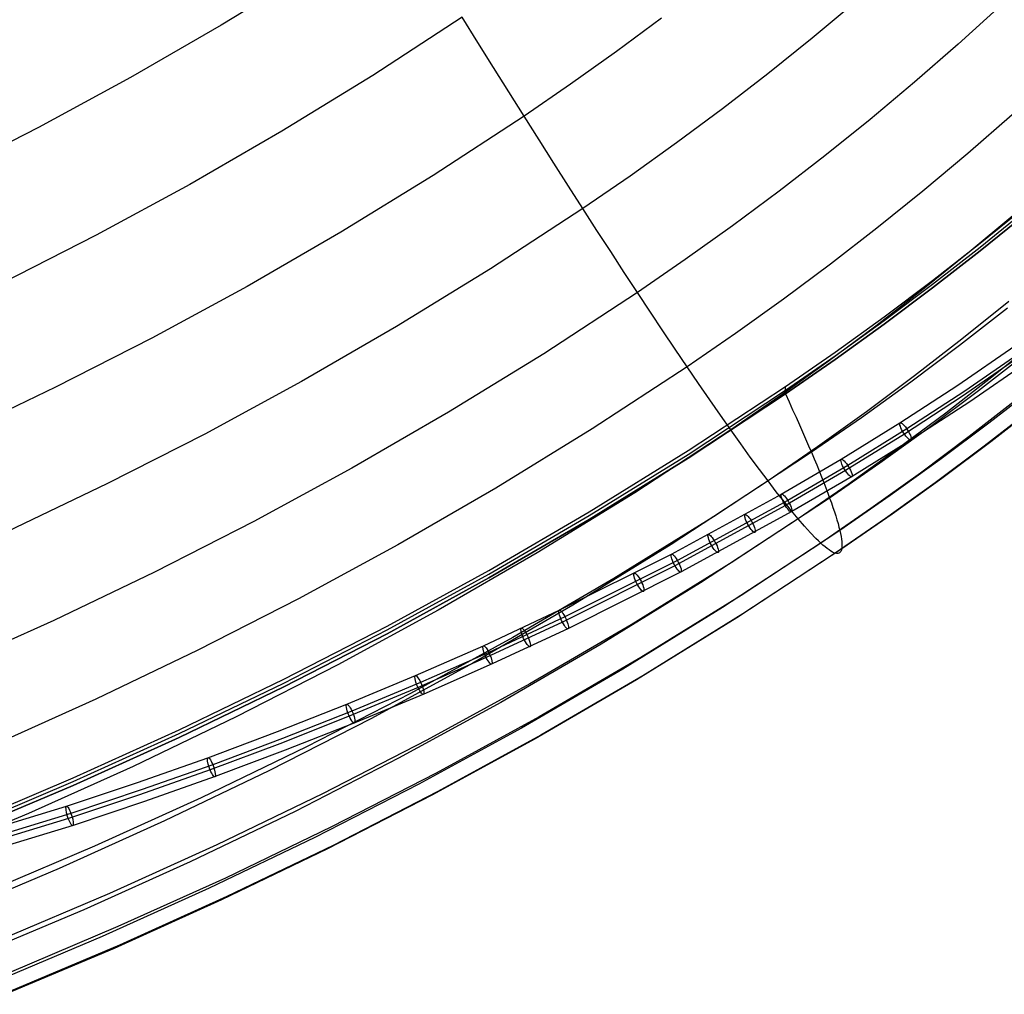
# Model space of a CAD drawing. Extents: x -260 to 296, y -277 to 294.
# Tile 16 of 241: x 176 to 224, y -249 to -201. Entities that reach past the tile are written whole.
import ezdxf

# ---------------------------------------------------------------- set-up
doc = ezdxf.new("R2010")
doc.units = 0
doc.layers.add('PREDEFINITO', color=7, linetype='CONTINUOUS')

msp = doc.modelspace()

# ---------------------------------------------------------------- linework, layer by layer
at = {"layer": 'PREDEFINITO'}
for p, q in [((189.857, -198.436, 477.483), (185.48, -201.12, 477.893)), ((216.617, -199.946, 468.66), (214.468, -201.743, 468.915)), ((223.736, -200.136, 464.612), (221.631, -202.044, 464.871)), ((197.304, -200.721, 475.364), (192.916, -203.582, 475.795)), ((198.075, -201.96, 474.845), (197.304, -200.721, 475.364)), ((207.08, -200.765, 472.355), (204.864, -202.41, 472.597)), ((185.48, -201.12, 477.893), (181.038, -203.683, 478.284)), ((214.468, -201.743, 468.915), (212.285, -203.499, 469.164)), ((198.838, -203.184, 474.292), (198.075, -201.96, 474.845)), ((221.631, -202.044, 464.871), (219.489, -203.911, 465.124)), ((204.864, -202.41, 472.597), (202.617, -204.014, 472.832)), ((199.593, -204.389, 473.698), (198.838, -203.184, 474.292)), ((181.038, -203.683, 478.284), (176.532, -206.126, 478.656)), ((192.916, -203.582, 475.795), (188.461, -206.315, 476.207)), ((212.285, -203.499, 469.164), (210.067, -205.213, 469.406)), ((202.617, -204.014, 472.832), (200.34, -205.576, 473.061)), ((219.489, -203.911, 465.124), (217.31, -205.735, 465.372)), ((200.34, -205.576, 473.061), (199.593, -204.389, 473.698)), ((210.067, -205.213, 469.406), (207.817, -206.885, 469.643)), ((200.34, -205.576, 473.061), (195.878, -208.487, 473.488)), ((201.077, -206.742, 472.381), (200.34, -205.576, 473.061)), ((224.267, -205.516, 460.806), (222.097, -207.409, 461.05)), ((176.532, -206.126, 478.656), (171.964, -208.452, 479.011)), ((217.31, -205.735, 465.372), (215.094, -207.518, 465.614)), ((188.461, -206.315, 476.207), (183.941, -208.925, 476.6)), ((201.803, -207.885, 471.66), (201.077, -206.742, 472.381)), ((207.817, -206.885, 469.643), (205.534, -208.515, 469.874)), ((215.094, -207.518, 465.614), (212.845, -209.258, 465.85)), ((222.097, -207.409, 461.05), (219.889, -209.258, 461.288)), ((202.518, -209.006, 470.899), (201.803, -207.885, 471.66)), ((195.878, -208.487, 473.488), (191.348, -211.268, 473.896)), ((205.534, -208.515, 469.874), (203.221, -210.103, 470.099)), ((183.941, -208.925, 476.6), (179.355, -211.412, 476.975)), ((203.221, -210.103, 470.099), (202.518, -209.006, 470.899)), ((212.845, -209.258, 465.85), (210.561, -210.956, 466.081)), ((219.889, -209.258, 461.288), (217.645, -211.066, 461.521)), ((222.704, -211.807, 418.579), (225.005, -209.94, 418.502)), ((203.221, -210.103, 470.099), (198.688, -213.062, 470.519)), ((203.911, -211.174, 469.261), (203.221, -210.103, 470.099)), ((224.399, -210.379, 456.508), (222.166, -212.251, 456.735)), ((222.704, -211.993, 414.083), (225.005, -210.126, 414.006)), ((225.005, -210.311, 409.51), (222.704, -212.178, 409.587)), ((222.704, -212.178, 409.359), (225.005, -210.311, 409.282)), ((210.561, -210.956, 466.081), (208.246, -212.611, 466.305)), ((179.355, -211.412, 476.975), (174.705, -213.781, 477.332)), ((191.348, -211.268, 473.896), (186.75, -213.923, 474.286)), ((204.588, -212.218, 468.385), (203.911, -211.174, 469.261)), ((217.645, -211.066, 461.521), (215.367, -212.83, 461.749)), ((220.368, -213.629, 418.654), (222.704, -211.807, 418.579)), ((205.251, -213.235, 467.472), (204.588, -212.218, 468.385)), ((222.166, -212.251, 456.735), (219.897, -214.081, 456.957)), ((220.368, -213.815, 414.158), (222.704, -211.993, 414.083)), ((222.704, -212.178, 409.587), (220.368, -214, 409.662)), ((220.368, -214, 409.435), (222.704, -212.178, 409.359)), ((208.246, -212.611, 466.305), (205.899, -214.223, 466.524)), ((215.367, -212.83, 461.749), (213.054, -214.551, 461.971)), ((198.688, -213.062, 470.519), (194.086, -215.89, 470.919)), ((205.899, -214.223, 466.524), (205.251, -213.235, 467.472)), ((217.996, -215.407, 418.728), (220.368, -213.629, 418.654)), ((217.996, -215.593, 414.232), (220.368, -213.815, 414.158)), ((186.75, -213.923, 474.286), (182.087, -216.455, 474.657)), ((205.899, -214.223, 466.524), (201.301, -217.227, 466.932)), ((206.532, -215.181, 465.541), (205.899, -214.223, 466.524)), ((219.897, -214.081, 456.957), (217.593, -215.867, 457.174)), ((220.368, -214, 409.662), (217.996, -215.778, 409.735)), ((217.996, -215.778, 409.509), (220.368, -214, 409.435)), ((213.054, -214.551, 461.971), (210.708, -216.229, 462.187)), ((224.104, -214.662, 451.792), (221.813, -216.51, 452.002)), ((207.149, -216.107, 464.525), (206.532, -215.181, 465.541)), ((224.043, -214.995, 414.091), (221.691, -216.828, 414.183)), ((215.591, -217.14, 418.799), (217.996, -215.407, 418.728)), ((215.591, -217.325, 414.303), (217.996, -215.593, 414.232)), ((217.996, -215.778, 409.735), (215.591, -217.511, 409.807)), ((215.591, -217.511, 409.581), (217.996, -215.778, 409.509)), ((194.086, -215.89, 470.919), (189.416, -218.588, 471.302)), ((207.748, -217.002, 463.477), (207.149, -216.107, 464.525)), ((210.708, -216.229, 462.187), (208.331, -217.863, 462.398)), ((217.593, -215.867, 457.174), (215.254, -217.609, 457.386)), ((182.087, -216.455, 474.657), (177.358, -218.865, 475.011)), ((221.813, -216.51, 452.002), (219.487, -218.315, 452.206)), ((225.671, -216.448, 446.546), (223.363, -218.312, 446.742)), ((201.301, -217.227, 466.932), (196.633, -220.098, 467.321)), ((208.331, -217.863, 462.398), (207.748, -217.002, 463.477)), ((213.154, -218.828, 418.869), (215.591, -217.14, 418.799)), ((221.691, -216.828, 414.183), (219.304, -218.617, 414.273)), ((224.406, -216.849, 446.565), (221.612, -218.775, 447.376)), ((224.759, -217.121, 447.113), (221.957, -219.054, 447.927)), ((224.981, -217.21, 419.179), (222.618, -219.051, 419.288)), ((215.254, -217.609, 457.386), (212.882, -219.307, 457.592)), ((213.154, -219.013, 414.373), (215.591, -217.325, 414.303)), ((215.591, -217.511, 409.807), (213.154, -219.199, 409.877)), ((213.154, -219.199, 409.651), (215.591, -217.511, 409.581)), ((224.651, -217.366, 446.15), (221.845, -219.301, 446.964)), ((225.004, -217.639, 446.698), (222.191, -219.579, 447.515)), ((208.331, -217.863, 462.398), (203.673, -220.909, 462.79)), ((208.896, -218.691, 461.288), (208.331, -217.863, 462.398)), ((189.416, -218.588, 471.302), (184.679, -221.161, 471.666)), ((209.442, -219.484, 460.15), (208.896, -218.691, 461.288)), ((219.304, -218.617, 414.273), (216.884, -220.36, 414.36)), ((219.487, -218.315, 452.206), (217.126, -220.075, 452.406)), ((223.363, -218.312, 446.742), (221.019, -220.132, 446.933)), ((177.358, -218.865, 475.011), (172.566, -221.158, 475.348)), ((208.378, -221.974, 418.999), (213.154, -218.828, 418.869)), ((208.378, -222.159, 414.503), (213.154, -219.013, 414.373)), ((213.154, -219.199, 409.877), (208.378, -222.345, 410.006)), ((208.378, -222.345, 409.781), (213.154, -219.199, 409.651)), ((213.154, -219.199, 409.877), (213.154, -218.828, 418.869)), ((213.154, -219.199, 409.651), (213.334, -219.588, 410.227)), ((221.612, -218.775, 447.376), (218.77, -220.631, 448.189)), ((221.957, -219.054, 447.927), (219.107, -220.914, 448.742)), ((222.618, -219.051, 419.288), (220.221, -220.847, 419.395)), ((225.503, -218.785, 424.536), (223.134, -220.63, 424.663)), ((209.97, -220.241, 458.985), (209.442, -219.484, 460.15)), ((212.882, -219.307, 457.592), (210.478, -220.961, 457.793)), ((213.334, -219.588, 410.227), (213.508, -219.969, 410.811)), ((221.845, -219.301, 446.964), (218.992, -221.163, 447.781)), ((222.191, -219.579, 447.515), (219.329, -221.447, 448.334)), ((224.522, -219.454, 441.269), (222.164, -221.286, 441.445)), ((225.6, -219.693, 430.068), (223.23, -221.537, 430.212)), ((196.633, -220.098, 467.321), (191.895, -222.838, 467.693)), ((213.508, -219.969, 410.811), (213.676, -220.34, 411.401)), ((217.126, -220.075, 452.406), (214.731, -221.791, 452.601)), ((221.019, -220.132, 446.933), (218.64, -221.907, 447.119)), ((225.271, -219.917, 435.678), (222.905, -221.757, 435.838)), ((210.478, -220.961, 457.793), (209.97, -220.241, 458.985)), ((213.676, -220.34, 411.401), (213.839, -220.703, 411.998)), ((216.884, -220.36, 414.36), (214.43, -222.058, 414.446)), ((218.77, -220.631, 448.189), (215.882, -222.414, 449.002)), ((223.134, -220.63, 424.663), (220.73, -222.429, 424.786)), ((203.673, -220.909, 462.79), (198.945, -223.82, 463.166)), ((210.478, -220.961, 457.793), (205.767, -224.044, 458.167)), ((210.966, -221.644, 456.576), (210.478, -220.961, 457.793)), ((213.839, -220.703, 411.998), (213.995, -221.056, 412.601)), ((213.995, -221.056, 412.601), (214.146, -221.399, 413.21)), ((219.107, -220.914, 448.742), (216.211, -222.703, 449.558)), ((220.221, -220.847, 419.395), (217.789, -222.597, 419.499)), ((184.679, -221.161, 471.666), (179.876, -223.612, 472.013)), ((214.146, -221.399, 413.21), (214.291, -221.734, 413.825)), ((218.992, -221.163, 447.781), (216.093, -222.954, 448.597)), ((219.329, -221.447, 448.334), (216.422, -223.243, 449.152)), ((222.164, -221.286, 441.445), (219.772, -223.073, 441.616)), ((223.23, -221.537, 430.212), (220.825, -223.336, 430.351)), ((203.529, -224.979, 419.123), (208.378, -221.974, 418.999)), ((214.43, -222.058, 414.446), (209.623, -225.224, 414.605)), ((211.433, -222.289, 455.336), (210.966, -221.644, 456.576)), ((214.731, -221.791, 452.601), (212.304, -223.462, 452.79)), ((214.291, -221.734, 413.825), (214.43, -222.058, 414.446)), ((214.43, -222.058, 414.446), (214.563, -222.374, 415.072)), ((218.64, -221.907, 447.119), (216.227, -223.637, 447.3)), ((222.905, -221.757, 435.838), (220.504, -223.552, 435.994)), ((203.529, -225.165, 414.627), (208.378, -222.159, 414.503)), ((208.378, -222.345, 410.006), (203.529, -225.35, 410.131)), ((203.529, -225.35, 409.906), (208.378, -222.345, 409.781)), ((211.879, -222.896, 454.073), (211.433, -222.289, 455.336)), ((215.882, -222.414, 449.002), (212.952, -224.125, 449.815)), ((214.563, -222.374, 415.072), (214.69, -222.679, 415.704)), ((217.789, -222.597, 419.499), (215.324, -224.302, 419.6)), ((220.73, -222.429, 424.786), (218.292, -224.183, 424.906)), ((191.895, -222.838, 467.693), (187.09, -225.45, 468.048)), ((212.304, -223.462, 452.79), (211.879, -222.896, 454.073)), ((216.093, -222.954, 448.597), (213.151, -224.672, 449.412)), ((216.211, -222.703, 449.558), (213.272, -224.419, 450.372)), ((214.69, -222.679, 415.704), (214.811, -222.974, 416.341)), ((214.811, -222.974, 416.341), (214.926, -223.26, 416.983)), ((219.772, -223.073, 441.616), (217.345, -224.814, 441.784)), ((212.304, -223.462, 452.79), (207.549, -226.577, 453.143)), ((212.707, -223.989, 451.487), (212.304, -223.462, 452.79)), ((216.422, -223.243, 449.152), (213.472, -224.965, 449.97)), ((214.926, -223.26, 416.983), (215.035, -223.536, 417.63)), ((215.035, -223.536, 417.63), (215.138, -223.801, 418.282)), ((220.504, -223.552, 435.994), (218.069, -225.301, 436.146)), ((220.825, -223.336, 430.351), (218.386, -225.09, 430.488)), ((179.876, -223.612, 472.013), (175.008, -225.942, 472.344)), ((198.945, -223.82, 463.166), (194.146, -226.597, 463.524)), ((205.767, -224.044, 458.167), (200.985, -226.99, 458.525)), ((213.088, -224.475, 450.167), (212.707, -223.989, 451.487)), ((216.227, -223.637, 447.3), (213.782, -225.323, 447.477)), ((215.138, -223.801, 418.282), (215.234, -224.057, 418.939)), ((212.952, -224.125, 449.815), (207.554, -227.065, 451.276)), ((213.272, -224.419, 450.372), (207.861, -227.366, 451.837)), ((215.324, -224.302, 419.6), (210.495, -227.48, 419.788)), ((213.446, -224.92, 448.83), (213.088, -224.475, 450.167)), ((215.234, -224.057, 418.939), (215.324, -224.302, 419.6)), ((215.324, -224.302, 419.6), (215.408, -224.537, 420.265)), ((218.292, -224.183, 424.906), (215.822, -225.891, 425.023)), ((198.609, -227.848, 419.241), (203.529, -224.979, 419.123)), ((213.151, -224.672, 449.412), (207.737, -227.62, 450.878)), ((213.472, -224.965, 449.97), (208.044, -227.921, 451.439)), ((213.782, -225.323, 447.477), (213.446, -224.92, 448.83)), ((217.345, -224.814, 441.784), (214.886, -226.511, 441.946)), ((215.408, -224.537, 420.265), (215.486, -224.762, 420.934)), ((215.486, -224.762, 420.934), (215.558, -224.977, 421.607)), ((215.558, -224.977, 421.607), (215.623, -225.181, 422.283)), ((187.09, -225.45, 468.048), (182.217, -227.938, 468.385)), ((198.609, -228.034, 414.745), (203.529, -225.165, 414.627)), ((203.529, -225.35, 410.131), (198.609, -228.219, 410.249)), ((198.609, -228.219, 410.025), (203.529, -225.35, 409.906)), ((209.623, -225.224, 414.605), (204.743, -228.248, 414.757)), ((213.782, -225.323, 447.477), (208.99, -228.465, 447.807)), ((214.094, -225.684, 446.111), (213.782, -225.323, 447.477)), ((218.069, -225.301, 436.146), (215.601, -227.005, 436.295)), ((215.623, -225.181, 422.283), (215.682, -225.374, 422.964)), ((215.682, -225.374, 422.964), (215.735, -225.557, 423.647)), ((218.386, -225.09, 430.488), (215.915, -226.798, 430.62)), ((215.822, -225.891, 425.023), (210.981, -229.076, 425.241)), ((214.382, -226.003, 444.733), (214.094, -225.684, 446.111)), ((215.735, -225.557, 423.647), (215.782, -225.73, 424.333)), ((215.782, -225.73, 424.333), (215.822, -225.891, 425.023)), ((215.822, -225.891, 425.023), (215.856, -226.042, 425.715)), ((214.646, -226.278, 443.344), (214.382, -226.003, 444.733)), ((214.769, -226.4, 442.646), (214.646, -226.278, 443.344)), ((214.886, -226.511, 441.946), (214.769, -226.4, 442.646)), ((215.856, -226.042, 425.715), (215.883, -226.183, 426.41)), ((215.883, -226.183, 426.41), (215.904, -226.312, 427.107)), ((215.904, -226.312, 427.107), (215.919, -226.431, 427.806)), ((215.919, -226.431, 427.806), (215.927, -226.539, 428.507)), ((194.146, -226.597, 463.524), (189.278, -229.246, 463.865)), ((207.549, -226.577, 453.143), (202.722, -229.554, 453.481)), ((214.886, -226.511, 441.946), (210.068, -229.673, 442.25)), ((215.915, -226.798, 430.62), (211.071, -229.981, 430.868)), ((214.997, -226.611, 441.245), (214.886, -226.511, 441.946)), ((215.102, -226.7, 440.541), (214.997, -226.611, 441.245)), ((215.201, -226.778, 439.836), (215.102, -226.7, 440.541)), ((215.293, -226.846, 439.129), (215.201, -226.778, 439.836)), ((215.38, -226.902, 438.422), (215.293, -226.846, 439.129)), ((215.46, -226.947, 437.713), (215.38, -226.902, 438.422)), ((215.534, -226.982, 437.004), (215.46, -226.947, 437.713)), ((215.874, -226.915, 432.036), (215.844, -226.958, 432.745)), ((215.898, -226.862, 431.328), (215.874, -226.915, 432.036)), ((215.915, -226.798, 430.62), (215.898, -226.862, 431.328)), ((215.925, -226.722, 429.915), (215.915, -226.798, 430.62)), ((215.929, -226.636, 429.21), (215.925, -226.722, 429.915)), ((215.927, -226.539, 428.507), (215.929, -226.636, 429.21)), ((200.985, -226.99, 458.525), (196.132, -229.802, 458.867)), ((207.554, -227.065, 451.276), (202.049, -229.821, 452.721)), ((207.861, -227.366, 451.837), (202.342, -230.128, 453.286)), ((215.601, -227.005, 436.295), (210.765, -230.182, 436.571)), ((215.601, -227.005, 436.295), (215.534, -226.982, 437.004)), ((215.662, -227.018, 435.584), (215.601, -227.005, 436.295)), ((215.717, -227.019, 434.874), (215.662, -227.018, 435.584)), ((215.766, -227.01, 434.164), (215.717, -227.019, 434.874)), ((215.808, -226.989, 433.454), (215.766, -227.01, 434.164)), ((215.844, -226.958, 432.745), (215.808, -226.989, 433.454)), ((193.618, -230.584, 419.354), (198.609, -227.848, 419.241)), ((207.737, -227.62, 450.878), (202.217, -230.383, 452.327)), ((210.495, -227.48, 419.788), (205.593, -230.517, 419.968)), ((182.217, -227.938, 468.385), (177.278, -230.304, 468.706)), ((193.618, -230.769, 414.858), (198.609, -228.034, 414.745)), ((198.609, -228.219, 410.249), (193.618, -230.955, 410.362)), ((193.618, -230.955, 410.138), (198.609, -228.219, 410.025)), ((204.743, -228.248, 414.757), (199.79, -231.135, 414.902)), ((208.044, -227.921, 451.439), (202.51, -230.691, 452.892)), ((208.99, -228.465, 447.807), (204.126, -231.466, 448.122)), ((189.278, -229.246, 463.865), (184.342, -231.768, 464.19)), ((210.981, -229.076, 425.241), (206.066, -232.118, 425.449)), ((196.132, -229.802, 458.867), (191.21, -232.482, 459.192)), ((202.722, -229.554, 453.481), (197.823, -232.395, 453.803)), ((202.049, -229.821, 452.721), (198.324, -231.556, 453.672)), ((210.068, -229.673, 442.25), (205.177, -232.694, 442.54)), ((177.278, -230.304, 468.706), (172.274, -232.551, 469.012)), ((202.342, -230.128, 453.286), (198.608, -231.868, 454.239)), ((210.765, -230.182, 436.571), (205.856, -233.216, 436.835)), ((211.071, -229.981, 430.868), (206.154, -233.023, 431.104)), ((188.557, -233.188, 419.462), (193.618, -230.584, 419.354)), ((188.557, -233.374, 414.965), (193.618, -230.769, 414.858)), ((202.217, -230.383, 452.327), (198.482, -232.123, 453.281)), ((202.51, -230.691, 452.892), (198.766, -232.435, 453.848)), ((205.593, -230.517, 419.968), (200.618, -233.415, 420.14)), ((193.618, -230.955, 410.362), (188.557, -233.56, 410.469)), ((188.557, -233.56, 410.247), (193.618, -230.955, 410.138)), ((199.79, -231.135, 414.902), (194.766, -233.887, 415.04)), ((184.342, -231.768, 464.19), (179.34, -234.166, 464.5)), ((198.324, -231.556, 453.672), (194.99, -233.024, 454.506)), ((204.126, -231.466, 448.122), (199.19, -234.332, 448.422)), ((198.482, -232.123, 453.281), (195.139, -233.596, 454.117)), ((198.608, -231.868, 454.239), (195.266, -233.34, 455.075)), ((206.066, -232.118, 425.449), (201.078, -235.022, 425.648)), ((191.21, -232.482, 459.192), (186.218, -235.035, 459.502)), ((197.823, -232.395, 453.803), (192.853, -235.104, 454.11)), ((198.766, -232.435, 453.848), (195.415, -233.911, 454.686)), ((205.177, -232.694, 442.54), (200.212, -235.578, 442.817)), ((183.427, -235.666, 419.564), (188.557, -233.188, 419.462)), ((194.99, -233.024, 454.506), (191.627, -234.429, 455.33)), ((205.856, -233.216, 436.835), (200.874, -236.113, 437.086)), ((206.154, -233.023, 431.104), (201.164, -235.927, 431.33)), ((183.427, -235.851, 415.068), (188.557, -233.374, 414.965)), ((188.557, -233.56, 410.469), (183.427, -236.037, 410.572)), ((183.427, -236.037, 410.349), (188.557, -233.56, 410.247)), ((195.139, -233.596, 454.117), (191.767, -235.004, 454.943)), ((195.266, -233.34, 455.075), (191.895, -234.748, 455.901)), ((200.618, -233.415, 420.14), (195.571, -236.179, 420.304)), ((179.34, -234.166, 464.5), (174.271, -236.445, 464.794)), ((194.766, -233.887, 415.04), (189.673, -236.508, 415.172)), ((195.415, -233.911, 454.686), (192.035, -235.323, 455.514)), ((191.627, -234.429, 455.33), (188.235, -235.77, 456.144)), ((199.19, -234.332, 448.422), (194.183, -237.063, 448.709)), ((186.218, -235.035, 459.502), (181.159, -237.463, 459.797)), ((192.853, -235.104, 454.11), (187.815, -237.683, 454.403)), ((191.767, -235.004, 454.943), (188.366, -236.349, 455.759)), ((191.895, -234.748, 455.901), (188.495, -236.093, 456.717)), ((201.078, -235.022, 425.648), (196.019, -237.791, 425.838)), ((192.035, -235.323, 455.514), (188.627, -236.671, 456.333)), ((200.212, -235.578, 442.817), (195.177, -238.328, 443.081)), ((178.23, -238.019, 419.661), (183.427, -235.666, 419.564)), ((178.23, -238.204, 415.165), (183.427, -235.851, 415.068)), ((183.427, -236.037, 410.572), (178.23, -238.39, 410.669)), ((178.23, -238.39, 410.447), (183.427, -236.037, 410.349)), ((188.235, -235.77, 456.144), (184.817, -237.05, 456.947)), ((188.495, -236.093, 456.717), (185.069, -237.375, 457.522)), ((200.874, -236.113, 437.086), (195.82, -238.875, 437.327)), ((201.164, -235.927, 431.33), (196.102, -238.695, 431.545)), ((189.673, -236.508, 415.172), (184.509, -239, 415.297)), ((188.366, -236.349, 455.759), (184.939, -237.631, 456.565)), ((195.571, -236.179, 420.304), (190.454, -238.81, 420.459)), ((184.817, -237.05, 456.947), (181.361, -238.271, 457.742)), ((188.627, -236.671, 456.333), (185.191, -237.957, 457.14)), ((194.183, -237.063, 448.709), (189.106, -239.665, 448.982)), ((181.159, -237.463, 459.797), (176.033, -239.769, 460.077)), ((185.069, -237.375, 457.522), (181.605, -238.599, 458.319)), ((172.966, -240.251, 419.753), (178.23, -238.019, 419.661)), ((184.939, -237.631, 456.565), (181.475, -238.856, 457.361)), ((185.191, -237.957, 457.14), (181.719, -239.184, 457.938)), ((187.815, -237.683, 454.403), (182.707, -240.136, 454.681)), ((196.019, -237.791, 425.838), (190.889, -240.427, 426.018)), ((172.966, -240.436, 415.257), (178.23, -238.204, 415.165)), ((178.23, -238.39, 410.669), (172.966, -240.622, 410.761)), ((172.966, -240.622, 410.54), (178.23, -238.39, 410.447)), ((181.361, -238.271, 457.742), (177.882, -239.431, 458.524)), ((195.177, -238.328, 443.081), (190.071, -240.946, 443.333)), ((181.475, -238.856, 457.361), (177.988, -240.019, 458.145)), ((181.605, -238.599, 458.319), (178.117, -239.762, 459.102)), ((184.509, -239, 415.297), (179.278, -241.368, 415.416)), ((190.454, -238.81, 420.459), (185.267, -241.313, 420.608)), ((195.82, -238.875, 437.327), (190.696, -241.505, 437.555)), ((196.102, -238.695, 431.545), (190.97, -241.331, 431.75)), ((177.882, -239.431, 458.524), (170.856, -241.573, 460.048)), ((181.719, -239.184, 457.938), (178.223, -240.35, 458.724)), ((176.033, -239.769, 460.077), (170.842, -241.957, 460.343)), ((178.117, -239.762, 459.102), (171.076, -241.909, 460.631)), ((189.106, -239.665, 448.982), (183.96, -242.139, 449.241)), ((177.988, -240.019, 458.145), (170.946, -242.166, 459.673)), ((178.223, -240.35, 458.724), (171.166, -242.501, 460.255)), ((182.707, -240.136, 454.681), (177.533, -242.466, 454.945)), ((190.889, -240.427, 426.018), (185.689, -242.935, 426.19)), ((190.071, -240.946, 443.333), (184.896, -243.436, 443.572)), ((179.278, -241.368, 415.416), (173.98, -243.613, 415.529)), ((185.267, -241.313, 420.608), (180.012, -243.69, 420.749)), ((190.97, -241.331, 431.75), (185.768, -243.838, 431.945)), ((190.696, -241.505, 437.555), (185.502, -244.006, 437.773)), ((183.96, -242.139, 449.241), (178.746, -244.489, 449.488)), ((177.533, -242.466, 454.945), (172.292, -244.676, 455.196)), ((185.689, -242.935, 426.19), (180.421, -245.317, 426.353)), ((180.012, -243.69, 420.749), (174.69, -245.945, 420.882)), ((184.896, -243.436, 443.572), (179.653, -245.802, 443.799)), ((185.768, -243.838, 431.945), (180.497, -246.219, 432.13)), ((185.502, -244.006, 437.773), (180.24, -246.382, 437.979)), ((178.746, -244.489, 449.488), (173.465, -246.718, 449.722)), ((180.421, -245.317, 426.353), (175.085, -247.576, 426.507)), ((179.653, -245.802, 443.799), (174.342, -248.045, 444.015)), ((180.497, -246.219, 432.13), (175.159, -248.478, 432.305)), ((180.24, -246.382, 437.979), (174.91, -248.635, 438.175))]:
    msp.add_line(p, q, dxfattribs=at)
at = {"layer": 'PREDEFINITO', "extrusion": (-0.820919, -0.521339, 0.233018)}
msp.add_circle((304.023, 451.398, 39.867), 0.5, dxfattribs=at)
at = {"layer": 'PREDEFINITO', "extrusion": (-0.833698, -0.500693, 0.232926)}
msp.add_circle((302.313, 453.165, 35.965), 0.5, dxfattribs=at)
at = {"layer": 'PREDEFINITO', "extrusion": (-0.845736, -0.4803, 0.232469)}
msp.add_circle((300.546, 454.889, 32.114), 0.5, dxfattribs=at)
at = {"layer": 'PREDEFINITO', "extrusion": (-0.851612, -0.47016, 0.231746)}
msp.add_circle((299.638, 455.751, 30.371), 0.5, dxfattribs=at)
at = {"layer": 'PREDEFINITO', "extrusion": (-0.857185, -0.460345, 0.230901)}
msp.add_circle((298.747, 456.58, 28.711), 0.5, dxfattribs=at)
at = {"layer": 'PREDEFINITO', "extrusion": (-0.86263, -0.45053, 0.229983)}
msp.add_circle((297.846, 457.399, 27.043), 0.5, dxfattribs=at)
at = {"layer": 'PREDEFINITO', "extrusion": (-0.867946, -0.440719, 0.22899)}
msp.add_circle((296.934, 458.208, 25.37), 0.5, dxfattribs=at)
at = {"layer": 'PREDEFINITO', "extrusion": (-0.878201, -0.421106, 0.226786)}
msp.add_circle((295.081, 459.795, 22.01), 0.5, dxfattribs=at)
at = {"layer": 'PREDEFINITO', "extrusion": (-0.88313, -0.411334, 0.225579)}
msp.add_circle((294.143, 460.569, 20.33), 0.5, dxfattribs=at)
at = {"layer": 'PREDEFINITO', "extrusion": (-0.887928, -0.401587, 0.224301)}
msp.add_circle((293.199, 461.331, 18.652), 0.5, dxfattribs=at)
at = {"layer": 'PREDEFINITO', "extrusion": (-0.896103, -0.384415, 0.221868)}
msp.add_circle((291.515, 462.646, 15.687), 0.5, dxfattribs=at)
at = {"layer": 'PREDEFINITO', "extrusion": (-0.903857, -0.367395, 0.219233)}
msp.add_circle((289.823, 463.913, 12.748), 0.5, dxfattribs=at)
at = {"layer": 'PREDEFINITO', "extrusion": (-0.918124, -0.333935, 0.21339)}
msp.add_circle((286.434, 466.294, 6.982), 0.5, dxfattribs=at)
at = {"layer": 'PREDEFINITO', "extrusion": (-0.930818, -0.301342, 0.20681)}
msp.add_circle((283.069, 468.461, 1.403), 0.5, dxfattribs=at)

doc.saveas('drawing.dxf')
